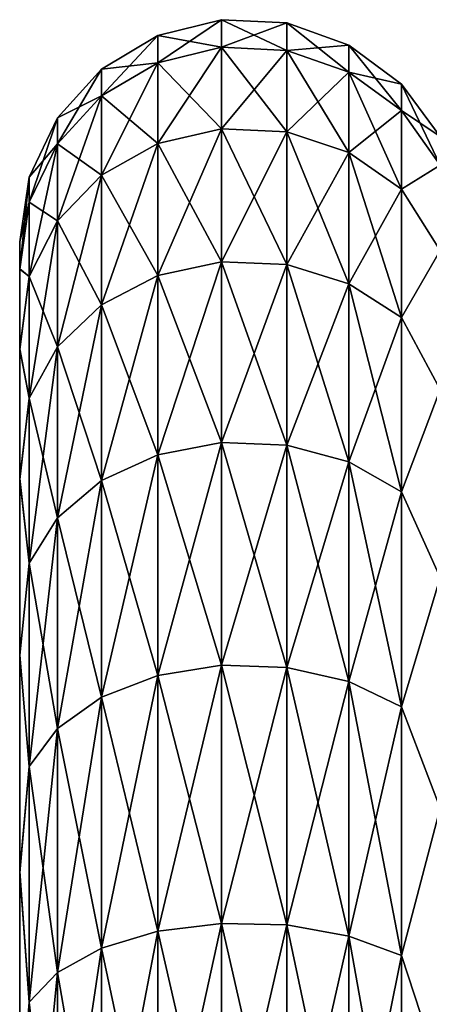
# Model space of a CAD drawing. Header units: millimetres. Extents: x -139 to 139, y -32 to 1264.
# Tile 142 of 256: x -57 to -53.77, y 661.49 to 669.25. Entities that reach past the tile are written whole.
import ezdxf

# ---------------------------------------------------------------- set-up
doc = ezdxf.new("R2010")
doc.units = ezdxf.units.MM
doc.header["$LTSCALE"] = 26.699852
for name, color, linetype in [('297', 7, 'CONTINUOUS'), ('302', 7, 'CONTINUOUS'), ('303', 7, 'CONTINUOUS')]:
    doc.layers.add(name, color=color, linetype=linetype)

msp = doc.modelspace()

# ---------------------------------------------------------------- linework, layer by layer
at = {"layer": '297', "color": 7, "linetype": 'CONTINUOUS'}
for points in [[(-57, 667.5, -4.5), (-57, 667.2855, -6.8055), (-57, 667.288, -2.2082), (-57, 667.5, -4.5)], [(-57, 667.288, -2.2082), (-57, 667.2855, -6.8055), (-57, 666.6571, 0.0116), (-57, 667.288, -2.2082)], [(-57, 667.2855, -6.8055), (-57, 666.6509, -9.0279), (-57, 666.6571, 0.0116), (-57, 667.2855, -6.8055)], [(-57, 666.6571, 0.0116), (-57, 666.6509, -9.0279), (-57, 665.6327, 2.0728), (-57, 666.6571, 0.0116)], [(-57, 666.6509, -9.0279), (-57, 665.6263, -11.0831), (-57, 665.6327, 2.0728), (-57, 666.6509, -9.0279)], [(-57, 665.6263, -11.0831), (-57, 664.241, -12.9171), (-57, 665.6327, 2.0728), (-57, 665.6263, -11.0831)], [(-57, 665.6327, 2.0728), (-57, 664.241, -12.9171), (-57, 664.241, 3.9171), (-57, 665.6327, 2.0728)], [(-57, 664.241, -12.9171), (-57, 662.5378, -14.4714), (-57, 664.241, 3.9171), (-57, 664.241, -12.9171)], [(-57, 664.241, 3.9171), (-57, 662.5378, -14.4714), (-57, 662.5248, 5.4813), (-57, 664.241, 3.9171)], [(-57, 662.5378, -14.4714), (-57, 660.5827, -15.684), (-57, 662.5248, 5.4813), (-57, 662.5378, -14.4714)], [(-57, 662.5248, 5.4813), (-57, 660.5827, -15.684), (-57, 660.5531, 6.6988), (-57, 662.5248, 5.4813)]]:
    msp.add_3dface(points, dxfattribs=at)
at = {"layer": '302', "color": 7, "linetype": 'CONTINUOUS'}
for points in [[(-55.4118, 669.0351, -2.0252), (-55.4118, 669.2516, -4.5), (-55.9131, 668.9116, -2.047), (-55.4118, 669.0351, -2.0252)], [(-55.4118, 669.2516, -4.5), (-55.9131, 669.1262, -4.5), (-55.9131, 668.9116, -2.047), (-55.4118, 669.2516, -4.5)], [(-54.8957, 669.226, -4.5), (-55.4118, 669.2516, -4.5), (-55.4118, 669.0351, -2.0252), (-54.8957, 669.226, -4.5)], [(-54.8957, 669.0099, -2.0297), (-54.8957, 669.226, -4.5), (-55.4118, 669.0351, -2.0252), (-54.8957, 669.0099, -2.0297)], [(-54.4092, 669.0516, -4.5), (-54.8957, 669.226, -4.5), (-54.8957, 669.0099, -2.0297), (-54.4092, 669.0516, -4.5)], [(-55.9131, 668.9116, -2.047), (-55.9131, 669.1262, -4.5), (-56.3563, 668.6501, -2.0931), (-55.9131, 668.9116, -2.047)], [(-55.9131, 669.1262, -4.5), (-56.3563, 668.8607, -4.5), (-56.3563, 668.6501, -2.0931), (-55.9131, 669.1262, -4.5)], [(-55.4118, 668.3921, 0.3743), (-55.4118, 669.0351, -2.0252), (-55.9131, 668.2743, 0.3315), (-55.4118, 668.3921, 0.3743)], [(-55.9131, 668.2743, 0.3315), (-55.4118, 669.0351, -2.0252), (-55.9131, 668.9116, -2.047), (-55.9131, 668.2743, 0.3315)], [(-55.4118, 668.3921, 0.3743), (-54.8957, 669.0099, -2.0297), (-55.4118, 669.0351, -2.0252), (-55.4118, 668.3921, 0.3743)], [(-54.4092, 668.8381, -2.06), (-54.4092, 669.0516, -4.5), (-54.8957, 669.0099, -2.0297), (-54.4092, 668.8381, -2.06)], [(-53.9944, 668.7434, -4.5), (-54.4092, 669.0516, -4.5), (-54.4092, 668.8381, -2.06), (-53.9944, 668.7434, -4.5)], [(-54.8957, 668.3681, 0.3656), (-54.8957, 669.0099, -2.0297), (-55.4118, 668.3921, 0.3743), (-54.8957, 668.3681, 0.3656)], [(-54.8957, 668.3681, 0.3656), (-54.4092, 668.8381, -2.06), (-54.8957, 669.0099, -2.0297), (-54.8957, 668.3681, 0.3656)], [(-55.9131, 668.2743, 0.3315), (-55.9131, 668.9116, -2.047), (-56.3563, 668.0248, 0.2406), (-55.9131, 668.2743, 0.3315)], [(-56.3563, 668.0248, 0.2406), (-55.9131, 668.9116, -2.047), (-56.3563, 668.6501, -2.0931), (-56.3563, 668.0248, 0.2406)], [(-56.3563, 668.6501, -2.0931), (-56.3563, 668.8607, -4.5), (-56.7034, 668.273, -2.1596), (-56.3563, 668.6501, -2.0931)], [(-56.3563, 668.8607, -4.5), (-56.7034, 668.4778, -4.5), (-56.7034, 668.273, -2.1596), (-56.3563, 668.8607, -4.5)], [(-54.4092, 668.2042, 0.3059), (-54.4092, 668.8381, -2.06), (-54.8957, 668.3681, 0.3656), (-54.4092, 668.2042, 0.3059)], [(-53.9944, 668.5346, -2.1135), (-53.9944, 668.7434, -4.5), (-54.4092, 668.8381, -2.06), (-53.9944, 668.5346, -2.1135)], [(-54.4092, 668.2042, 0.3059), (-53.9944, 668.5346, -2.1135), (-54.4092, 668.8381, -2.06), (-54.4092, 668.2042, 0.3059)], [(-53.9944, 668.5346, -2.1135), (-53.6889, 668.3317, -4.5), (-53.9944, 668.7434, -4.5), (-53.9944, 668.5346, -2.1135)], [(-56.3563, 668.0248, 0.2406), (-56.3563, 668.6501, -2.0931), (-56.7034, 667.665, 0.1097), (-56.3563, 668.0248, 0.2406)], [(-56.7034, 667.665, 0.1097), (-56.3563, 668.6501, -2.0931), (-56.7034, 668.273, -2.1596), (-56.7034, 667.665, 0.1097)], [(-53.9944, 667.9146, 0.2005), (-53.9944, 668.5346, -2.1135), (-54.4092, 668.2042, 0.3059), (-53.9944, 667.9146, 0.2005)], [(-53.6889, 668.1048, -2.0503), (-53.6889, 668.3317, -4.5), (-53.9944, 668.5346, -2.1135), (-53.6889, 668.1048, -2.0503)], [(-53.9944, 667.9146, 0.2005), (-53.6889, 668.1048, -2.0503), (-53.9944, 668.5346, -2.1135), (-53.9944, 667.9146, 0.2005)], [(-56.7034, 668.273, -2.1596), (-56.7034, 668.4778, -4.5), (-56.9243, 667.813, -2.2407), (-56.7034, 668.273, -2.1596)], [(-56.7034, 668.4778, -4.5), (-56.9243, 668.0106, -4.5), (-56.9243, 667.813, -2.2407), (-56.7034, 668.4778, -4.5)], [(-55.4118, 667.3422, 2.6258), (-55.4118, 668.3921, 0.3743), (-55.9131, 667.2337, 2.5631), (-55.4118, 667.3422, 2.6258)], [(-55.9131, 667.2337, 2.5631), (-55.4118, 668.3921, 0.3743), (-55.9131, 668.2743, 0.3315), (-55.9131, 667.2337, 2.5631)], [(-55.4118, 667.3422, 2.6258), (-54.8957, 668.3681, 0.3656), (-55.4118, 668.3921, 0.3743), (-55.4118, 667.3422, 2.6258)], [(-54.8957, 667.3201, 2.613), (-54.8957, 668.3681, 0.3656), (-55.4118, 667.3422, 2.6258), (-54.8957, 667.3201, 2.613)], [(-54.8957, 667.3201, 2.613), (-54.4092, 668.2042, 0.3059), (-54.8957, 668.3681, 0.3656), (-54.8957, 667.3201, 2.613)], [(-56.7034, 667.665, 0.1097), (-56.7034, 668.273, -2.1596), (-56.9243, 667.226, -0.0501), (-56.7034, 667.665, 0.1097)], [(-56.9243, 667.226, -0.0501), (-56.7034, 668.273, -2.1596), (-56.9243, 667.813, -2.2407), (-56.9243, 667.226, -0.0501)], [(-55.9131, 667.2337, 2.5631), (-55.9131, 668.2743, 0.3315), (-56.3563, 667.0037, 2.4303), (-55.9131, 667.2337, 2.5631)], [(-56.3563, 667.0037, 2.4303), (-55.9131, 668.2743, 0.3315), (-56.3563, 668.0248, 0.2406), (-56.3563, 667.0037, 2.4303)], [(-54.4092, 667.169, 2.5258), (-54.4092, 668.2042, 0.3059), (-54.8957, 667.3201, 2.613), (-54.4092, 667.169, 2.5258)], [(-54.4092, 667.169, 2.5258), (-53.9944, 667.9146, 0.2005), (-54.4092, 668.2042, 0.3059), (-54.4092, 667.169, 2.5258)], [(-53.6889, 667.4315, 0.316), (-53.6889, 668.1048, -2.0503), (-53.9944, 667.9146, 0.2005), (-53.6889, 667.4315, 0.316)], [(-56.3563, 667.0037, 2.4303), (-56.3563, 668.0248, 0.2406), (-56.7034, 666.6721, 2.2389), (-56.3563, 667.0037, 2.4303)], [(-56.7034, 666.6721, 2.2389), (-56.3563, 668.0248, 0.2406), (-56.7034, 667.665, 0.1097), (-56.7034, 666.6721, 2.2389)], [(-57, 667.5, -4.5), (-57, 667.288, -2.2082), (-56.9243, 668.0106, -4.5), (-57, 667.5, -4.5)], [(-56.9243, 668.0106, -4.5), (-57, 667.288, -2.2082), (-56.9243, 667.813, -2.2407), (-56.9243, 668.0106, -4.5)], [(-53.9944, 666.9022, 2.3717), (-53.9944, 667.9146, 0.2005), (-54.4092, 667.169, 2.5258), (-53.9944, 666.9022, 2.3717)], [(-53.9944, 666.9022, 2.3717), (-53.6889, 667.4315, 0.316), (-53.9944, 667.9146, 0.2005), (-53.9944, 666.9022, 2.3717)], [(-57, 667.288, -2.2082), (-56.9243, 667.226, -0.0501), (-56.9243, 667.813, -2.2407), (-57, 667.288, -2.2082)], [(-56.7034, 666.6721, 2.2389), (-56.7034, 667.665, 0.1097), (-56.9243, 666.2676, 2.0053), (-56.7034, 666.6721, 2.2389)], [(-56.9243, 666.2676, 2.0053), (-56.7034, 667.665, 0.1097), (-56.9243, 667.226, -0.0501), (-56.9243, 666.2676, 2.0053)], [(-53.6889, 666.3349, 2.5183), (-53.6889, 667.4315, 0.316), (-53.9944, 666.9022, 2.3717), (-53.6889, 666.3349, 2.5183)], [(-55.4118, 665.9174, 4.6608), (-55.4118, 667.3422, 2.6258), (-55.9131, 665.8213, 4.5802), (-55.4118, 665.9174, 4.6608)], [(-55.9131, 665.8213, 4.5802), (-55.4118, 667.3422, 2.6258), (-55.9131, 667.2337, 2.5631), (-55.9131, 665.8213, 4.5802)], [(-55.4118, 665.9174, 4.6608), (-54.8957, 667.3201, 2.613), (-55.4118, 667.3422, 2.6258), (-55.4118, 665.9174, 4.6608)], [(-54.8957, 665.8977, 4.6443), (-54.8957, 667.3201, 2.613), (-55.4118, 665.9174, 4.6608), (-54.8957, 665.8977, 4.6443)], [(-54.8957, 665.8977, 4.6443), (-54.4092, 667.169, 2.5258), (-54.8957, 667.3201, 2.613), (-54.8957, 665.8977, 4.6443)], [(-57, 667.288, -2.2082), (-57, 666.6571, 0.0116), (-56.9243, 667.226, -0.0501), (-57, 667.288, -2.2082)], [(-57, 666.6571, 0.0116), (-56.9243, 666.2676, 2.0053), (-56.9243, 667.226, -0.0501), (-57, 666.6571, 0.0116)], [(-55.9131, 665.8213, 4.5802), (-55.9131, 667.2337, 2.5631), (-56.3563, 665.6179, 4.4095), (-55.9131, 665.8213, 4.5802)], [(-56.3563, 665.6179, 4.4095), (-55.9131, 667.2337, 2.5631), (-56.3563, 667.0037, 2.4303), (-56.3563, 665.6179, 4.4095)], [(-54.4092, 665.7641, 4.5322), (-54.4092, 667.169, 2.5258), (-54.8957, 665.8977, 4.6443), (-54.4092, 665.7641, 4.5322)], [(-54.4092, 665.7641, 4.5322), (-53.9944, 666.9022, 2.3717), (-54.4092, 667.169, 2.5258), (-54.4092, 665.7641, 4.5322)], [(-56.3563, 665.6179, 4.4095), (-56.3563, 667.0037, 2.4303), (-56.7034, 665.3246, 4.1634), (-56.3563, 665.6179, 4.4095)], [(-56.7034, 665.3246, 4.1634), (-56.3563, 667.0037, 2.4303), (-56.7034, 666.6721, 2.2389), (-56.7034, 665.3246, 4.1634)], [(-53.9944, 665.5281, 4.3341), (-53.9944, 666.9022, 2.3717), (-54.4092, 665.7641, 4.5322), (-53.9944, 665.5281, 4.3341)], [(-53.9944, 665.5281, 4.3341), (-53.6889, 666.3349, 2.5183), (-53.9944, 666.9022, 2.3717), (-53.9944, 665.5281, 4.3341)], [(-57, 666.6571, 0.0116), (-57, 665.6327, 2.0728), (-56.9243, 666.2676, 2.0053), (-57, 666.6571, 0.0116)], [(-56.7034, 665.3246, 4.1634), (-56.7034, 666.6721, 2.2389), (-56.9243, 664.9667, 3.8631), (-56.7034, 665.3246, 4.1634)], [(-56.9243, 664.9667, 3.8631), (-56.7034, 666.6721, 2.2389), (-56.9243, 666.2676, 2.0053), (-56.9243, 664.9667, 3.8631)], [(-53.6889, 664.8523, 4.4815), (-53.6889, 666.3349, 2.5183), (-53.9944, 665.5281, 4.3341), (-53.6889, 664.8523, 4.4815)], [(-57, 665.6327, 2.0728), (-56.9243, 664.9667, 3.8631), (-56.9243, 666.2676, 2.0053), (-57, 665.6327, 2.0728)], [(-55.4118, 664.1608, 6.4174), (-55.4118, 665.9174, 4.6608), (-55.9131, 664.0802, 6.3213), (-55.4118, 664.1608, 6.4174)], [(-55.9131, 664.0802, 6.3213), (-55.4118, 665.9174, 4.6608), (-55.9131, 665.8213, 4.5802), (-55.9131, 664.0802, 6.3213)], [(-55.4118, 664.1608, 6.4174), (-54.8957, 665.8977, 4.6443), (-55.4118, 665.9174, 4.6608), (-55.4118, 664.1608, 6.4174)], [(-54.8957, 664.1443, 6.3977), (-54.8957, 665.8977, 4.6443), (-55.4118, 664.1608, 6.4174), (-54.8957, 664.1443, 6.3977)], [(-54.8957, 664.1443, 6.3977), (-54.4092, 665.7641, 4.5322), (-54.8957, 665.8977, 4.6443), (-54.8957, 664.1443, 6.3977)], [(-55.9131, 664.0802, 6.3213), (-55.9131, 665.8213, 4.5802), (-56.3563, 663.9095, 6.1179), (-55.9131, 664.0802, 6.3213)], [(-56.3563, 663.9095, 6.1179), (-55.9131, 665.8213, 4.5802), (-56.3563, 665.6179, 4.4095), (-56.3563, 663.9095, 6.1179)], [(-54.4092, 664.0322, 6.2641), (-54.4092, 665.7641, 4.5322), (-54.8957, 664.1443, 6.3977), (-54.4092, 664.0322, 6.2641)], [(-54.4092, 664.0322, 6.2641), (-53.9944, 665.5281, 4.3341), (-54.4092, 665.7641, 4.5322), (-54.4092, 664.0322, 6.2641)], [(-57, 665.6327, 2.0728), (-57, 664.241, 3.9171), (-56.9243, 664.9667, 3.8631), (-57, 665.6327, 2.0728)], [(-56.3563, 663.9095, 6.1179), (-56.3563, 665.6179, 4.4095), (-56.7034, 663.6634, 5.8246), (-56.3563, 663.9095, 6.1179)], [(-56.7034, 663.6634, 5.8246), (-56.3563, 665.6179, 4.4095), (-56.7034, 665.3246, 4.1634), (-56.7034, 663.6634, 5.8246)], [(-53.9944, 663.8341, 6.0281), (-53.9944, 665.5281, 4.3341), (-54.4092, 664.0322, 6.2641), (-53.9944, 663.8341, 6.0281)], [(-53.9944, 663.8341, 6.0281), (-53.6889, 664.8523, 4.4815), (-53.9944, 665.5281, 4.3341), (-53.9944, 663.8341, 6.0281)], [(-56.7034, 663.6634, 5.8246), (-56.7034, 665.3246, 4.1634), (-56.9243, 663.3631, 5.4667), (-56.7034, 663.6634, 5.8246)], [(-56.9243, 663.3631, 5.4667), (-56.7034, 665.3246, 4.1634), (-56.9243, 664.9667, 3.8631), (-56.9243, 663.3631, 5.4667)], [(-57, 664.241, 3.9171), (-56.9243, 663.3631, 5.4667), (-56.9243, 664.9667, 3.8631), (-57, 664.241, 3.9171)], [(-53.6889, 663.0342, 6.139), (-53.6889, 664.8523, 4.4815), (-53.9944, 663.8341, 6.0281), (-53.6889, 663.0342, 6.139)], [(-57, 664.241, 3.9171), (-57, 662.5248, 5.4813), (-56.9243, 663.3631, 5.4667), (-57, 664.241, 3.9171)], [(-55.4118, 662.1258, 7.8422), (-55.4118, 664.1608, 6.4174), (-55.9131, 662.0631, 7.7337), (-55.4118, 662.1258, 7.8422)], [(-55.9131, 662.0631, 7.7337), (-55.4118, 664.1608, 6.4174), (-55.9131, 664.0802, 6.3213), (-55.9131, 662.0631, 7.7337)], [(-55.4118, 662.1258, 7.8422), (-54.8957, 664.1443, 6.3977), (-55.4118, 664.1608, 6.4174), (-55.4118, 662.1258, 7.8422)], [(-54.8957, 662.113, 7.8201), (-54.8957, 664.1443, 6.3977), (-55.4118, 662.1258, 7.8422), (-54.8957, 662.113, 7.8201)], [(-54.8957, 662.113, 7.8201), (-54.4092, 664.0322, 6.2641), (-54.8957, 664.1443, 6.3977), (-54.8957, 662.113, 7.8201)], [(-55.9131, 662.0631, 7.7337), (-55.9131, 664.0802, 6.3213), (-56.3563, 661.9303, 7.5037), (-55.9131, 662.0631, 7.7337)], [(-56.3563, 661.9303, 7.5037), (-55.9131, 664.0802, 6.3213), (-56.3563, 663.9095, 6.1179), (-56.3563, 661.9303, 7.5037)], [(-54.4092, 662.0258, 7.669), (-54.4092, 664.0322, 6.2641), (-54.8957, 662.113, 7.8201), (-54.4092, 662.0258, 7.669)], [(-54.4092, 662.0258, 7.669), (-53.9944, 663.8341, 6.0281), (-54.4092, 664.0322, 6.2641), (-54.4092, 662.0258, 7.669)], [(-56.3563, 661.9303, 7.5037), (-56.3563, 663.9095, 6.1179), (-56.7034, 661.7389, 7.1721), (-56.3563, 661.9303, 7.5037)], [(-56.7034, 661.7389, 7.1721), (-56.3563, 663.9095, 6.1179), (-56.7034, 663.6634, 5.8246), (-56.7034, 661.7389, 7.1721)], [(-53.9944, 661.8717, 7.4022), (-53.9944, 663.8341, 6.0281), (-54.4092, 662.0258, 7.669), (-53.9944, 661.8717, 7.4022)], [(-53.9944, 661.8717, 7.4022), (-53.6889, 663.0342, 6.139), (-53.9944, 663.8341, 6.0281), (-53.9944, 661.8717, 7.4022)], [(-56.7034, 661.7389, 7.1721), (-56.7034, 663.6634, 5.8246), (-56.9243, 661.5053, 6.7676), (-56.7034, 661.7389, 7.1721)], [(-56.9243, 661.5053, 6.7676), (-56.7034, 663.6634, 5.8246), (-56.9243, 663.3631, 5.4667), (-56.9243, 661.5053, 6.7676)], [(-57, 662.5248, 5.4813), (-56.9243, 661.5053, 6.7676), (-56.9243, 663.3631, 5.4667), (-57, 662.5248, 5.4813)], [(-53.6889, 660.9425, 7.4341), (-53.6889, 663.0342, 6.139), (-53.9944, 661.8717, 7.4022), (-53.6889, 660.9425, 7.4341)], [(-57, 662.5248, 5.4813), (-57, 660.5531, 6.6988), (-56.9243, 661.5053, 6.7676), (-57, 662.5248, 5.4813)], [(-55.4118, 659.8743, 8.8921), (-55.4118, 662.1258, 7.8422), (-55.9131, 659.8315, 8.7743), (-55.4118, 659.8743, 8.8921)], [(-55.9131, 659.8315, 8.7743), (-55.4118, 662.1258, 7.8422), (-55.9131, 662.0631, 7.7337), (-55.9131, 659.8315, 8.7743)], [(-55.4118, 659.8743, 8.8921), (-54.8957, 662.113, 7.8201), (-55.4118, 662.1258, 7.8422), (-55.4118, 659.8743, 8.8921)], [(-55.9131, 659.8315, 8.7743), (-55.9131, 662.0631, 7.7337), (-56.3563, 659.7406, 8.5248), (-55.9131, 659.8315, 8.7743)], [(-56.3563, 659.7406, 8.5248), (-55.9131, 662.0631, 7.7337), (-56.3563, 661.9303, 7.5037), (-56.3563, 659.7406, 8.5248)], [(-54.8957, 659.8656, 8.8681), (-54.8957, 662.113, 7.8201), (-55.4118, 659.8743, 8.8921), (-54.8957, 659.8656, 8.8681)], [(-54.8957, 659.8656, 8.8681), (-54.4092, 662.0258, 7.669), (-54.8957, 662.113, 7.8201), (-54.8957, 659.8656, 8.8681)], [(-54.4092, 659.8059, 8.7042), (-54.4092, 662.0258, 7.669), (-54.8957, 659.8656, 8.8681), (-54.4092, 659.8059, 8.7042)], [(-54.4092, 659.8059, 8.7042), (-53.9944, 661.8717, 7.4022), (-54.4092, 662.0258, 7.669), (-54.4092, 659.8059, 8.7042)], [(-56.3563, 659.7406, 8.5248), (-56.3563, 661.9303, 7.5037), (-56.7034, 659.6097, 8.165), (-56.3563, 659.7406, 8.5248)], [(-56.7034, 659.6097, 8.165), (-56.3563, 661.9303, 7.5037), (-56.7034, 661.7389, 7.1721), (-56.7034, 659.6097, 8.165)], [(-53.9944, 659.7005, 8.4146), (-53.9944, 661.8717, 7.4022), (-54.4092, 659.8059, 8.7042), (-53.9944, 659.7005, 8.4146)], [(-53.9944, 659.7005, 8.4146), (-53.6889, 660.9425, 7.4341), (-53.9944, 661.8717, 7.4022), (-53.9944, 659.7005, 8.4146)], [(-56.7034, 659.6097, 8.165), (-56.7034, 661.7389, 7.1721), (-56.9243, 659.4499, 7.726), (-56.7034, 659.6097, 8.165)], [(-56.9243, 659.4499, 7.726), (-56.7034, 661.7389, 7.1721), (-56.9243, 661.5053, 6.7676), (-56.9243, 659.4499, 7.726)], [(-57, 660.5531, 6.6988), (-56.9243, 659.4499, 7.726), (-56.9243, 661.5053, 6.7676), (-57, 660.5531, 6.6988)]]:
    msp.add_3dface(points, dxfattribs=at)
at = {"layer": '303', "color": 7, "linetype": 'CONTINUOUS'}
for points in [[(-55.9131, 669.1262, -4.5), (-55.4118, 669.2516, -4.5), (-55.4118, 669.0351, -6.9748), (-55.9131, 669.1262, -4.5)], [(-55.4118, 669.2516, -4.5), (-54.8957, 669.226, -4.5), (-54.8957, 669.0099, -6.9703), (-55.4118, 669.2516, -4.5)], [(-55.4118, 669.2516, -4.5), (-54.8957, 669.0099, -6.9703), (-55.4118, 669.0351, -6.9748), (-55.4118, 669.2516, -4.5)], [(-54.8957, 669.226, -4.5), (-54.4092, 669.0516, -4.5), (-54.4092, 668.8381, -6.94), (-54.8957, 669.226, -4.5)], [(-54.8957, 669.226, -4.5), (-54.4092, 668.8381, -6.94), (-54.8957, 669.0099, -6.9703), (-54.8957, 669.226, -4.5)], [(-56.3563, 668.8607, -4.5), (-55.9131, 669.1262, -4.5), (-55.9131, 668.9116, -6.953), (-56.3563, 668.8607, -4.5)], [(-55.9131, 669.1262, -4.5), (-55.4118, 669.0351, -6.9748), (-55.9131, 668.9116, -6.953), (-55.9131, 669.1262, -4.5)], [(-55.4118, 669.0351, -6.9748), (-55.4118, 668.3921, -9.3743), (-55.9131, 668.9116, -6.953), (-55.4118, 669.0351, -6.9748)], [(-54.8957, 669.0099, -6.9703), (-54.8957, 668.3681, -9.3656), (-55.4118, 669.0351, -6.9748), (-54.8957, 669.0099, -6.9703)], [(-55.4118, 669.0351, -6.9748), (-54.8957, 668.3681, -9.3656), (-55.4118, 668.3921, -9.3743), (-55.4118, 669.0351, -6.9748)], [(-54.4092, 669.0516, -4.5), (-53.9944, 668.7434, -4.5), (-53.9944, 668.5346, -6.8865), (-54.4092, 669.0516, -4.5)], [(-54.4092, 669.0516, -4.5), (-53.9944, 668.5346, -6.8865), (-54.4092, 668.8381, -6.94), (-54.4092, 669.0516, -4.5)], [(-54.4092, 668.8381, -6.94), (-54.4092, 668.2042, -9.3059), (-54.8957, 669.0099, -6.9703), (-54.4092, 668.8381, -6.94)], [(-54.8957, 669.0099, -6.9703), (-54.4092, 668.2042, -9.3059), (-54.8957, 668.3681, -9.3656), (-54.8957, 669.0099, -6.9703)], [(-56.3563, 668.8607, -4.5), (-55.9131, 668.9116, -6.953), (-56.3563, 668.6501, -6.9069), (-56.3563, 668.8607, -4.5)], [(-55.9131, 668.9116, -6.953), (-55.9131, 668.2743, -9.3315), (-56.3563, 668.6501, -6.9069), (-55.9131, 668.9116, -6.953)], [(-55.9131, 668.9116, -6.953), (-55.4118, 668.3921, -9.3743), (-55.9131, 668.2743, -9.3315), (-55.9131, 668.9116, -6.953)], [(-56.7034, 668.4778, -4.5), (-56.3563, 668.8607, -4.5), (-56.3563, 668.6501, -6.9069), (-56.7034, 668.4778, -4.5)], [(-53.9944, 668.5346, -6.8865), (-53.9944, 667.9146, -9.2005), (-54.4092, 668.8381, -6.94), (-53.9944, 668.5346, -6.8865)], [(-54.4092, 668.8381, -6.94), (-53.9944, 667.9146, -9.2005), (-54.4092, 668.2042, -9.3059), (-54.4092, 668.8381, -6.94)], [(-53.6889, 668.3317, -4.5), (-53.6889, 668.1048, -6.9497), (-53.9944, 668.7434, -4.5), (-53.6889, 668.3317, -4.5)], [(-53.9944, 668.7434, -4.5), (-53.6889, 668.1048, -6.9497), (-53.9944, 668.5346, -6.8865), (-53.9944, 668.7434, -4.5)], [(-56.7034, 668.4778, -4.5), (-56.3563, 668.6501, -6.9069), (-56.7034, 668.273, -6.8404), (-56.7034, 668.4778, -4.5)], [(-56.3563, 668.6501, -6.9069), (-56.3563, 668.0248, -9.2406), (-56.7034, 668.273, -6.8404), (-56.3563, 668.6501, -6.9069)], [(-56.3563, 668.6501, -6.9069), (-55.9131, 668.2743, -9.3315), (-56.3563, 668.0248, -9.2406), (-56.3563, 668.6501, -6.9069)], [(-53.9944, 668.5346, -6.8865), (-53.6889, 668.1048, -6.9497), (-53.9944, 667.9146, -9.2005), (-53.9944, 668.5346, -6.8865)], [(-56.9243, 668.0106, -4.5), (-56.7034, 668.4778, -4.5), (-56.7034, 668.273, -6.8404), (-56.9243, 668.0106, -4.5)], [(-55.4118, 668.3921, -9.3743), (-55.4118, 667.3422, -11.6258), (-55.9131, 668.2743, -9.3315), (-55.4118, 668.3921, -9.3743)], [(-54.8957, 668.3681, -9.3656), (-54.8957, 667.3201, -11.613), (-55.4118, 668.3921, -9.3743), (-54.8957, 668.3681, -9.3656)], [(-55.4118, 668.3921, -9.3743), (-54.8957, 667.3201, -11.613), (-55.4118, 667.3422, -11.6258), (-55.4118, 668.3921, -9.3743)], [(-54.4092, 668.2042, -9.3059), (-54.4092, 667.169, -11.5258), (-54.8957, 668.3681, -9.3656), (-54.4092, 668.2042, -9.3059)], [(-54.8957, 668.3681, -9.3656), (-54.4092, 667.169, -11.5258), (-54.8957, 667.3201, -11.613), (-54.8957, 668.3681, -9.3656)], [(-56.9243, 668.0106, -4.5), (-56.7034, 668.273, -6.8404), (-56.9243, 667.813, -6.7593), (-56.9243, 668.0106, -4.5)], [(-56.7034, 668.273, -6.8404), (-56.7034, 667.665, -9.1097), (-56.9243, 667.813, -6.7593), (-56.7034, 668.273, -6.8404)], [(-56.7034, 668.273, -6.8404), (-56.3563, 668.0248, -9.2406), (-56.7034, 667.665, -9.1097), (-56.7034, 668.273, -6.8404)], [(-55.9131, 668.2743, -9.3315), (-55.9131, 667.2337, -11.5631), (-56.3563, 668.0248, -9.2406), (-55.9131, 668.2743, -9.3315)], [(-55.9131, 668.2743, -9.3315), (-55.4118, 667.3422, -11.6258), (-55.9131, 667.2337, -11.5631), (-55.9131, 668.2743, -9.3315)], [(-53.9944, 667.9146, -9.2005), (-53.9944, 666.9022, -11.3717), (-54.4092, 668.2042, -9.3059), (-53.9944, 667.9146, -9.2005)], [(-54.4092, 668.2042, -9.3059), (-53.9944, 666.9022, -11.3717), (-54.4092, 667.169, -11.5258), (-54.4092, 668.2042, -9.3059)], [(-53.6889, 668.1048, -6.9497), (-53.6889, 667.4315, -9.316), (-53.9944, 667.9146, -9.2005), (-53.6889, 668.1048, -6.9497)], [(-56.3563, 668.0248, -9.2406), (-56.3563, 667.0037, -11.4303), (-56.7034, 667.665, -9.1097), (-56.3563, 668.0248, -9.2406)], [(-56.3563, 668.0248, -9.2406), (-55.9131, 667.2337, -11.5631), (-56.3563, 667.0037, -11.4303), (-56.3563, 668.0248, -9.2406)], [(-57, 667.5, -4.5), (-56.9243, 668.0106, -4.5), (-56.9243, 667.813, -6.7593), (-57, 667.5, -4.5)], [(-53.9944, 667.9146, -9.2005), (-53.6889, 667.4315, -9.316), (-53.9944, 666.9022, -11.3717), (-53.9944, 667.9146, -9.2005)], [(-57, 667.2855, -6.8055), (-57, 667.5, -4.5), (-56.9243, 667.813, -6.7593), (-57, 667.2855, -6.8055)], [(-57, 667.2855, -6.8055), (-56.9243, 667.813, -6.7593), (-56.9243, 667.226, -8.9499), (-57, 667.2855, -6.8055)], [(-56.9243, 667.813, -6.7593), (-56.7034, 667.665, -9.1097), (-56.9243, 667.226, -8.9499), (-56.9243, 667.813, -6.7593)], [(-56.7034, 667.665, -9.1097), (-56.7034, 666.6721, -11.2389), (-56.9243, 667.226, -8.9499), (-56.7034, 667.665, -9.1097)], [(-56.7034, 667.665, -9.1097), (-56.3563, 667.0037, -11.4303), (-56.7034, 666.6721, -11.2389), (-56.7034, 667.665, -9.1097)], [(-53.6889, 667.4315, -9.316), (-53.6889, 666.3349, -11.5183), (-53.9944, 666.9022, -11.3717), (-53.6889, 667.4315, -9.316)], [(-55.4118, 667.3422, -11.6258), (-55.4118, 665.9174, -13.6608), (-55.9131, 667.2337, -11.5631), (-55.4118, 667.3422, -11.6258)], [(-54.8957, 667.3201, -11.613), (-54.8957, 665.8977, -13.6443), (-55.4118, 667.3422, -11.6258), (-54.8957, 667.3201, -11.613)], [(-55.4118, 667.3422, -11.6258), (-54.8957, 665.8977, -13.6443), (-55.4118, 665.9174, -13.6608), (-55.4118, 667.3422, -11.6258)], [(-54.4092, 667.169, -11.5258), (-54.4092, 665.7641, -13.5322), (-54.8957, 667.3201, -11.613), (-54.4092, 667.169, -11.5258)], [(-54.8957, 667.3201, -11.613), (-54.4092, 665.7641, -13.5322), (-54.8957, 665.8977, -13.6443), (-54.8957, 667.3201, -11.613)], [(-57, 666.6509, -9.0279), (-57, 667.2855, -6.8055), (-56.9243, 667.226, -8.9499), (-57, 666.6509, -9.0279)], [(-57, 666.6509, -9.0279), (-56.9243, 667.226, -8.9499), (-56.9243, 666.2676, -11.0053), (-57, 666.6509, -9.0279)], [(-56.9243, 667.226, -8.9499), (-56.7034, 666.6721, -11.2389), (-56.9243, 666.2676, -11.0053), (-56.9243, 667.226, -8.9499)], [(-55.9131, 667.2337, -11.5631), (-55.9131, 665.8213, -13.5802), (-56.3563, 667.0037, -11.4303), (-55.9131, 667.2337, -11.5631)], [(-55.9131, 667.2337, -11.5631), (-55.4118, 665.9174, -13.6608), (-55.9131, 665.8213, -13.5802), (-55.9131, 667.2337, -11.5631)], [(-53.9944, 666.9022, -11.3717), (-53.9944, 665.5281, -13.3341), (-54.4092, 667.169, -11.5258), (-53.9944, 666.9022, -11.3717)], [(-54.4092, 667.169, -11.5258), (-53.9944, 665.5281, -13.3341), (-54.4092, 665.7641, -13.5322), (-54.4092, 667.169, -11.5258)], [(-56.3563, 667.0037, -11.4303), (-56.3563, 665.6179, -13.4095), (-56.7034, 666.6721, -11.2389), (-56.3563, 667.0037, -11.4303)], [(-56.3563, 667.0037, -11.4303), (-55.9131, 665.8213, -13.5802), (-56.3563, 665.6179, -13.4095), (-56.3563, 667.0037, -11.4303)], [(-53.9944, 666.9022, -11.3717), (-53.6889, 666.3349, -11.5183), (-53.9944, 665.5281, -13.3341), (-53.9944, 666.9022, -11.3717)], [(-57, 665.6263, -11.0831), (-57, 666.6509, -9.0279), (-56.9243, 666.2676, -11.0053), (-57, 665.6263, -11.0831)], [(-56.7034, 666.6721, -11.2389), (-56.7034, 665.3246, -13.1634), (-56.9243, 666.2676, -11.0053), (-56.7034, 666.6721, -11.2389)], [(-56.7034, 666.6721, -11.2389), (-56.3563, 665.6179, -13.4095), (-56.7034, 665.3246, -13.1634), (-56.7034, 666.6721, -11.2389)], [(-53.6889, 666.3349, -11.5183), (-53.6889, 664.8523, -13.4815), (-53.9944, 665.5281, -13.3341), (-53.6889, 666.3349, -11.5183)], [(-57, 665.6263, -11.0831), (-56.9243, 666.2676, -11.0053), (-56.9243, 664.9667, -12.8631), (-57, 665.6263, -11.0831)], [(-56.9243, 666.2676, -11.0053), (-56.7034, 665.3246, -13.1634), (-56.9243, 664.9667, -12.8631), (-56.9243, 666.2676, -11.0053)], [(-55.4118, 665.9174, -13.6608), (-55.4118, 664.1608, -15.4174), (-55.9131, 665.8213, -13.5802), (-55.4118, 665.9174, -13.6608)], [(-54.8957, 665.8977, -13.6443), (-54.8957, 664.1443, -15.3977), (-55.4118, 665.9174, -13.6608), (-54.8957, 665.8977, -13.6443)], [(-55.4118, 665.9174, -13.6608), (-54.8957, 664.1443, -15.3977), (-55.4118, 664.1608, -15.4174), (-55.4118, 665.9174, -13.6608)], [(-54.4092, 665.7641, -13.5322), (-54.4092, 664.0322, -15.2641), (-54.8957, 665.8977, -13.6443), (-54.4092, 665.7641, -13.5322)], [(-54.8957, 665.8977, -13.6443), (-54.4092, 664.0322, -15.2641), (-54.8957, 664.1443, -15.3977), (-54.8957, 665.8977, -13.6443)], [(-55.9131, 665.8213, -13.5802), (-55.9131, 664.0802, -15.3213), (-56.3563, 665.6179, -13.4095), (-55.9131, 665.8213, -13.5802)], [(-55.9131, 665.8213, -13.5802), (-55.4118, 664.1608, -15.4174), (-55.9131, 664.0802, -15.3213), (-55.9131, 665.8213, -13.5802)], [(-53.9944, 665.5281, -13.3341), (-53.9944, 663.8341, -15.0281), (-54.4092, 665.7641, -13.5322), (-53.9944, 665.5281, -13.3341)], [(-54.4092, 665.7641, -13.5322), (-53.9944, 663.8341, -15.0281), (-54.4092, 664.0322, -15.2641), (-54.4092, 665.7641, -13.5322)], [(-57, 664.241, -12.9171), (-57, 665.6263, -11.0831), (-56.9243, 664.9667, -12.8631), (-57, 664.241, -12.9171)], [(-56.3563, 665.6179, -13.4095), (-56.3563, 663.9095, -15.1179), (-56.7034, 665.3246, -13.1634), (-56.3563, 665.6179, -13.4095)], [(-56.3563, 665.6179, -13.4095), (-55.9131, 664.0802, -15.3213), (-56.3563, 663.9095, -15.1179), (-56.3563, 665.6179, -13.4095)], [(-53.9944, 665.5281, -13.3341), (-53.6889, 664.8523, -13.4815), (-53.9944, 663.8341, -15.0281), (-53.9944, 665.5281, -13.3341)], [(-56.7034, 665.3246, -13.1634), (-56.7034, 663.6634, -14.8246), (-56.9243, 664.9667, -12.8631), (-56.7034, 665.3246, -13.1634)], [(-56.7034, 665.3246, -13.1634), (-56.3563, 663.9095, -15.1179), (-56.7034, 663.6634, -14.8246), (-56.7034, 665.3246, -13.1634)], [(-57, 664.241, -12.9171), (-56.9243, 664.9667, -12.8631), (-56.9243, 663.3631, -14.4667), (-57, 664.241, -12.9171)], [(-56.9243, 664.9667, -12.8631), (-56.7034, 663.6634, -14.8246), (-56.9243, 663.3631, -14.4667), (-56.9243, 664.9667, -12.8631)], [(-53.6889, 664.8523, -13.4815), (-53.6889, 663.0342, -15.139), (-53.9944, 663.8341, -15.0281), (-53.6889, 664.8523, -13.4815)], [(-57, 662.5378, -14.4714), (-57, 664.241, -12.9171), (-56.9243, 663.3631, -14.4667), (-57, 662.5378, -14.4714)], [(-55.4118, 664.1608, -15.4174), (-55.4118, 662.1258, -16.8422), (-55.9131, 664.0802, -15.3213), (-55.4118, 664.1608, -15.4174)], [(-54.8957, 664.1443, -15.3977), (-54.8957, 662.113, -16.8201), (-55.4118, 664.1608, -15.4174), (-54.8957, 664.1443, -15.3977)], [(-55.4118, 664.1608, -15.4174), (-54.8957, 662.113, -16.8201), (-55.4118, 662.1258, -16.8422), (-55.4118, 664.1608, -15.4174)], [(-54.4092, 664.0322, -15.2641), (-54.4092, 662.0258, -16.669), (-54.8957, 664.1443, -15.3977), (-54.4092, 664.0322, -15.2641)], [(-54.8957, 664.1443, -15.3977), (-54.4092, 662.0258, -16.669), (-54.8957, 662.113, -16.8201), (-54.8957, 664.1443, -15.3977)], [(-55.9131, 664.0802, -15.3213), (-55.9131, 662.0631, -16.7337), (-56.3563, 663.9095, -15.1179), (-55.9131, 664.0802, -15.3213)], [(-55.9131, 664.0802, -15.3213), (-55.4118, 662.1258, -16.8422), (-55.9131, 662.0631, -16.7337), (-55.9131, 664.0802, -15.3213)], [(-53.9944, 663.8341, -15.0281), (-53.9944, 661.8717, -16.4022), (-54.4092, 664.0322, -15.2641), (-53.9944, 663.8341, -15.0281)], [(-54.4092, 664.0322, -15.2641), (-53.9944, 661.8717, -16.4022), (-54.4092, 662.0258, -16.669), (-54.4092, 664.0322, -15.2641)], [(-56.3563, 663.9095, -15.1179), (-56.3563, 661.9303, -16.5037), (-56.7034, 663.6634, -14.8246), (-56.3563, 663.9095, -15.1179)], [(-56.3563, 663.9095, -15.1179), (-55.9131, 662.0631, -16.7337), (-56.3563, 661.9303, -16.5037), (-56.3563, 663.9095, -15.1179)], [(-53.9944, 663.8341, -15.0281), (-53.6889, 663.0342, -15.139), (-53.9944, 661.8717, -16.4022), (-53.9944, 663.8341, -15.0281)], [(-56.7034, 663.6634, -14.8246), (-56.7034, 661.7389, -16.1721), (-56.9243, 663.3631, -14.4667), (-56.7034, 663.6634, -14.8246)], [(-56.7034, 663.6634, -14.8246), (-56.3563, 661.9303, -16.5037), (-56.7034, 661.7389, -16.1721), (-56.7034, 663.6634, -14.8246)], [(-57, 662.5378, -14.4714), (-56.9243, 663.3631, -14.4667), (-56.9243, 661.5053, -15.7676), (-57, 662.5378, -14.4714)], [(-56.9243, 663.3631, -14.4667), (-56.7034, 661.7389, -16.1721), (-56.9243, 661.5053, -15.7676), (-56.9243, 663.3631, -14.4667)], [(-53.6889, 663.0342, -15.139), (-53.6889, 660.9425, -16.4341), (-53.9944, 661.8717, -16.4022), (-53.6889, 663.0342, -15.139)], [(-57, 660.5827, -15.684), (-57, 662.5378, -14.4714), (-56.9243, 661.5053, -15.7676), (-57, 660.5827, -15.684)], [(-55.4118, 662.1258, -16.8422), (-55.4118, 659.8743, -17.8921), (-55.9131, 662.0631, -16.7337), (-55.4118, 662.1258, -16.8422)], [(-54.8957, 662.113, -16.8201), (-54.8957, 659.8656, -17.8681), (-55.4118, 662.1258, -16.8422), (-54.8957, 662.113, -16.8201)], [(-55.4118, 662.1258, -16.8422), (-54.8957, 659.8656, -17.8681), (-55.4118, 659.8743, -17.8921), (-55.4118, 662.1258, -16.8422)], [(-55.9131, 662.0631, -16.7337), (-55.9131, 659.8315, -17.7743), (-56.3563, 661.9303, -16.5037), (-55.9131, 662.0631, -16.7337)], [(-55.9131, 662.0631, -16.7337), (-55.4118, 659.8743, -17.8921), (-55.9131, 659.8315, -17.7743), (-55.9131, 662.0631, -16.7337)], [(-54.4092, 662.0258, -16.669), (-54.4092, 659.8059, -17.7042), (-54.8957, 662.113, -16.8201), (-54.4092, 662.0258, -16.669)], [(-54.8957, 662.113, -16.8201), (-54.4092, 659.8059, -17.7042), (-54.8957, 659.8656, -17.8681), (-54.8957, 662.113, -16.8201)], [(-53.9944, 661.8717, -16.4022), (-53.9944, 659.7005, -17.4146), (-54.4092, 662.0258, -16.669), (-53.9944, 661.8717, -16.4022)], [(-54.4092, 662.0258, -16.669), (-53.9944, 659.7005, -17.4146), (-54.4092, 659.8059, -17.7042), (-54.4092, 662.0258, -16.669)], [(-56.3563, 661.9303, -16.5037), (-56.3563, 659.7406, -17.5248), (-56.7034, 661.7389, -16.1721), (-56.3563, 661.9303, -16.5037)], [(-56.3563, 661.9303, -16.5037), (-55.9131, 659.8315, -17.7743), (-56.3563, 659.7406, -17.5248), (-56.3563, 661.9303, -16.5037)], [(-53.9944, 661.8717, -16.4022), (-53.6889, 660.9425, -16.4341), (-53.9944, 659.7005, -17.4146), (-53.9944, 661.8717, -16.4022)], [(-56.7034, 661.7389, -16.1721), (-56.7034, 659.6097, -17.165), (-56.9243, 661.5053, -15.7676), (-56.7034, 661.7389, -16.1721)], [(-56.7034, 661.7389, -16.1721), (-56.3563, 659.7406, -17.5248), (-56.7034, 659.6097, -17.165), (-56.7034, 661.7389, -16.1721)], [(-57, 660.5827, -15.684), (-56.9243, 661.5053, -15.7676), (-56.9243, 659.4499, -16.726), (-57, 660.5827, -15.684)], [(-56.9243, 661.5053, -15.7676), (-56.7034, 659.6097, -17.165), (-56.9243, 659.4499, -16.726), (-56.9243, 661.5053, -15.7676)]]:
    msp.add_3dface(points, dxfattribs=at)

doc.saveas('drawing.dxf')
